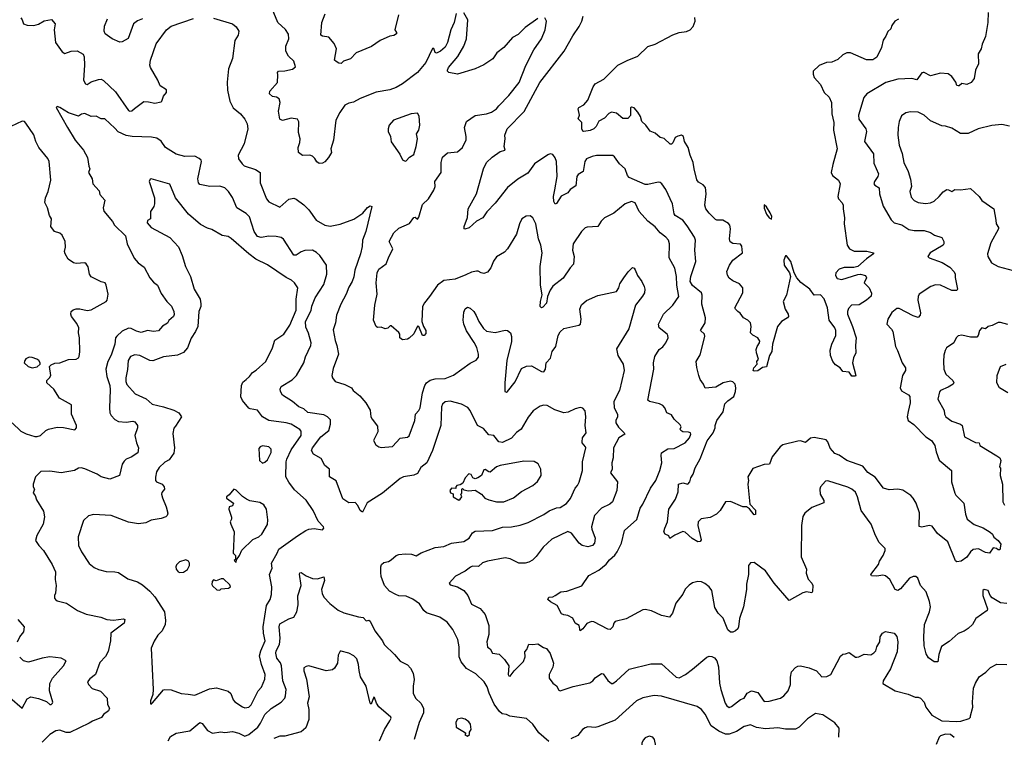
# Model space of a CAD drawing. Extents: x 1933546 to 2138868, y 524910 to 667279.
# Tile 138 of 256: x 2040075 to 2047945, y 562993 to 568727. Entities that reach past the tile are written whole.
import ezdxf

# ---------------------------------------------------------------- set-up
doc = ezdxf.new("R2010")
doc.units = 0

msp = doc.modelspace()

# ---------------------------------------------------------------- linework, layer by layer
at = {"layer": '0CON10XD'}
for points in [[(2043564.2, 568775.8), (2043548, 568705), (2043522, 568645), (2043494.1, 568545.9), (2043475, 568506.7), (2043438.8, 568475), (2043405, 568458.8), (2043394.4, 568464.4), (2043385, 568496.7), (2043375, 568496.7), (2043322, 568385), (2043255, 568305.8), (2043133.8, 568215), (2043085, 568185.7), (2043032.6, 568167.4), (2042925, 568147.1), (2042796.4, 568096.4), (2042742.5, 568067.5), (2042705, 568059.6), (2042672.9, 568045), (2042633.3, 567986.7), (2042601.4, 567925), (2042582.2, 567765), (2042562.5, 567695), (2042566, 567665), (2042544.3, 567625.7), (2042515, 567592.5), (2042495, 567580), (2042467.7, 567577.7), (2042450.3, 567590.3), (2042435, 567618.8), (2042415, 567637.5), (2042395, 567644.3), (2042335, 567642), (2042304, 567665), (2042301.4, 567705), (2042314.2, 567745), (2042316, 567775), (2042302.9, 567825), (2042305, 567910), (2042295, 567931.2), (2042245, 567940.6), (2042175, 567922.5), (2042152.9, 567932.9), (2042144.3, 567995.7), (2042157.1, 568065), (2042150, 568095), (2042128.3, 568108.3), (2042094.4, 568114.4), (2042071.2, 568135), (2042074, 568155), (2042136.2, 568225), (2042137.5, 568287.5), (2042136, 568305), (2042142.5, 568315), (2042195, 568318), (2042255, 568331.2), (2042279.3, 568350.7), (2042266, 568395), (2042222, 568435), (2042202.9, 568475), (2042203.1, 568515), (2042225.6, 568575), (2042222.4, 568612.4), (2042199.8, 568649.8), (2042136.7, 568705), (2042067.3, 568877.3)], [(2043103.3, 568765), (2043072.5, 568645), (2043087.5, 568625), (2043086.2, 568615), (2043065, 568600), (2043033.6, 568596.4), (2042955, 568562.2), (2042886.7, 568513.3), (2042765, 568461.2), (2042718.8, 568415), (2042663, 568397), (2042645, 568377.5), (2042625, 568380), (2042605, 568393.3), (2042590, 568405), (2042605.8, 568495), (2042588.3, 568538.3), (2042545, 568587.5), (2042494.4, 568594.4), (2042482.5, 568605), (2042490.8, 568705), (2042515.6, 568775)], [(2044215, 568736.7), (2044115, 568663.8), (2044060.3, 568609.7), (2044015, 568583.8), (2043945, 568506.2), (2043888.6, 568461.4), (2043855.5, 568414.5), (2043785, 568365.8), (2043715, 568334.4), (2043575, 568292.9), (2043504.1, 568304.1), (2043493.3, 568315), (2043493.3, 568325), (2043502, 568345), (2043577.4, 568432.6), (2043624, 568515), (2043646, 568575), (2043655.7, 568725.7), (2043625, 568783.3)], [(2047815.8, 568784.2), (2047812.9, 568705), (2047793.6, 568593.6), (2047767.7, 568532.3), (2047759.2, 568495), (2047735.8, 568455), (2047738.8, 568375), (2047713.8, 568325), (2047705, 568257.5), (2047680, 568225), (2047645, 568210), (2047605, 568217.5), (2047585, 568197.5), (2047575, 568197.5), (2047565, 568202.5), (2047558.3, 568228.3), (2047524.3, 568274.3), (2047495, 568294), (2047435, 568299.2), (2047355, 568278), (2047305, 568305.8), (2047295, 568306), (2047285, 568303.8), (2047245, 568245.8), (2047205, 568258.6), (2047095, 568252.7), (2046998, 568225), (2046845, 568134), (2046820.8, 568105), (2046779.2, 567965), (2046783.2, 567933.2), (2046837.5, 567855), (2046844, 567835), (2046827.5, 567755), (2046900, 567655), (2046902.1, 567582.1), (2046938, 567495), (2046934, 567475), (2046906, 567435), (2046902, 567415), (2046908.8, 567405), (2046944.2, 567385), (2046947.8, 567335), (2046977.2, 567237.2), (2047039.1, 567129.1), (2047064, 567105), (2047125, 567088.4), (2047180.9, 567050.9), (2047225, 567043.5), (2047305, 567042.2), (2047355, 567025.7), (2047386.2, 567005), (2047445.6, 566985.6), (2047461.2, 566955), (2047462, 566935), (2047456.2, 566925), (2047352.5, 566865), (2047333.3, 566835), (2047344, 566824), (2047448, 566788), (2047510.6, 566750.6), (2047543.8, 566713.8), (2047552.2, 566695), (2047553, 566667)], [(2040082.7, 568742.7), (2040095.6, 568725.6), (2040106, 568695), (2040135, 568682.5), (2040188.9, 568681.1), (2040225, 568691.9), (2040270.7, 568719.3), (2040328.3, 568728.3), (2040358.1, 568695), (2040350.8, 568645), (2040361.9, 568545), (2040415, 568470.8), (2040435, 568458.1), (2040485, 568475.7), (2040535, 568478), (2040581.7, 568451.7), (2040589.5, 568429.5), (2040591.9, 568365), (2040585.8, 568245), (2040600, 568215), (2040615, 568210), (2040645, 568232), (2040705, 568250), (2040725, 568250.8), (2040745, 568242.5), (2040840.9, 568150.9), (2040945, 568002.9), (2040955, 567997.1), (2040970.8, 567999.2), (2040992.4, 568017.6), (2041067.7, 568072.3), (2041105, 568071.4), (2041155, 568059.1), (2041205, 568070), (2041211.2, 568075), (2041223, 568117), (2041248, 568145), (2041247, 568167), (2041198.8, 568198.8), (2041180, 568245), (2041119.2, 568345), (2041115.7, 568365), (2041120, 568405), (2041166.3, 568533.7), (2041248, 568645), (2041284.5, 568675.5), (2041465, 568737.8)], [(2041055, 568732.9), (2041015, 568718.6), (2040985.6, 568695), (2040941.7, 568578.3), (2040895, 568550), (2040875, 568547.5), (2040815, 568573.8), (2040758.8, 568615), (2040750.6, 568635), (2040752.5, 568675), (2040776.9, 568735)], [(2041625, 568740), (2041775, 568693.8), (2041805, 568670), (2041827.5, 568635), (2041820, 568605), (2041795, 568560), (2041775, 568417.5), (2041742.5, 568335), (2041732.4, 568227.6), (2041735.6, 568165), (2041753.2, 568076.8), (2041782.2, 568022.2), (2041839.2, 567975), (2041875, 567932), (2041891.9, 567895), (2041899.4, 567855), (2041870, 567735), (2041820.8, 567645), (2041824.3, 567615), (2041852.2, 567575), (2041870, 567560), (2041959.1, 567529.1), (2041995.7, 567505.7), (2041997.8, 567425), (2042046.4, 567296.4), (2042065, 567271.2), (2042155, 567230), (2042225.9, 567294.1), (2042265, 567302), (2042285, 567293.8), (2042345, 567248), (2042385, 567208.8), (2042445.7, 567125.7), (2042515, 567086.2), (2042555, 567077.5), (2042635, 567094.4), (2042745.6, 567134.4), (2042817.7, 567182.3), (2042855, 567227.5), (2042875, 567240), (2042890, 567235), (2042841.1, 567035), (2042815.6, 566965), (2042812.1, 566915), (2042797.5, 566855), (2042753.6, 566725), (2042746.7, 566673.3), (2042733.3, 566635), (2042705, 566591.2), (2042684.3, 566535), (2042641.4, 566455), (2042607.1, 566365), (2042599.2, 566305), (2042581.3, 566248.7), (2042595.4, 566165), (2042610.4, 566125), (2042622.7, 566055), (2042580, 565940), (2042570.5, 565885), (2042575, 565866.7), (2042595, 565836), (2042673.2, 565813.2), (2042726.7, 565785), (2042740, 565765), (2042792.2, 565722.2), (2042841.9, 565665), (2042876.6, 565606.6), (2042882, 565555), (2042891.2, 565535), (2042935, 565480), (2042936, 565435), (2042903.8, 565365), (2042921.2, 565331.2), (2042944.1, 565314.1), (2042965, 565310), (2043055, 565318), (2043115, 565383.8), (2043175, 565391.2), (2043188.8, 565401.2), (2043232.1, 565525), (2043239.2, 565575), (2043265, 565603.3), (2043274.5, 565625.5), (2043293.3, 565745), (2043313.6, 565803.6), (2043325, 565825.7), (2043355, 565845.7), (2043395, 565857.1), (2043475, 565860), (2043543.4, 565886.6), (2043675, 565982.5), (2043724, 566006), (2043740.7, 566029.3), (2043742.9, 566055), (2043727.6, 566107.6), (2043707.6, 566147.6), (2043645, 566240), (2043626, 566295), (2043620, 566325), (2043625, 566390), (2043635, 566416.7), (2043655, 566428.8), (2043675, 566421.2), (2043703.8, 566395), (2043724.2, 566364.2), (2043744.4, 566314.4), (2043780.9, 566260.9), (2043805, 566238.8), (2043875, 566228), (2043955, 566246.7), (2043975, 566242.5), (2043996.7, 566225), (2044005.9, 566195.9), (2044005.6, 566155), (2043967.8, 566005), (2043951.5, 565825), (2043953.3, 565755), (2043965, 565750), (2043975, 565756.7), (2044036.3, 565833.7), (2044085, 565939.2), (2044125, 565959.4), (2044165, 565961.9), (2044245, 565915.6), (2044265.4, 565914.6), (2044277.8, 565935), (2044282.5, 565985), (2044316.4, 566023.6), (2044331.2, 566075), (2044360.8, 566115), (2044379.2, 566205), (2044395, 566233.8), (2044425, 566258.8), (2044544.2, 566285.8), (2044556.2, 566295), (2044562.5, 566335), (2044550.6, 566415), (2044565, 566450), (2044605, 566483.8), (2044695, 566523.8), (2044844.1, 566555.9), (2044863.8, 566585), (2044872.3, 566617.7), (2044902.5, 566665), (2044937, 566713), (2044973, 566747), (2044985, 566742.5), (2044995, 566727.5), (2045013, 566683), (2045047.5, 566635), (2045066.4, 566596.4), (2045071.9, 566575), (2045067.8, 566545), (2045053, 566517), (2044997.1, 566445), (2044943, 566257), (2044844.1, 566095.9), (2044856.9, 566045), (2044897.1, 565975), (2044906.2, 565925), (2044868.2, 565765), (2044824.4, 565675), (2044826.8, 565625), (2044853.9, 565573.9), (2044853.2, 565555), (2044839.6, 565525), (2044840.6, 565505), (2044860.9, 565470.9), (2044907, 565427), (2044911.2, 565415), (2044864.3, 565385), (2044822.2, 565305), (2044819.4, 565225), (2044806.9, 565185), (2044809.2, 565135), (2044796.2, 565105), (2044854, 565035), (2044848.9, 564965), (2044813.8, 564875), (2044791.2, 564855), (2044725, 564822.9), (2044668.6, 564765), (2044645.6, 564675), (2044647.5, 564655), (2044674.1, 564584.1), (2044669.2, 564545), (2044654.3, 564525.7), (2044615, 564514.3), (2044570, 564525), (2044546, 564545), (2044484.5, 564624.5), (2044455, 564638), (2044328, 564575), (2044258.9, 564511.1), (2044202.6, 564437.4), (2044172.4, 564407.6), (2044145, 564392), (2044115, 564384.3), (2044065, 564384), (2043995, 564420), (2043955, 564427.1), (2043815, 564399.2), (2043775, 564387.5), (2043741.5, 564358.5), (2043695, 564360.8), (2043677.8, 564352.2), (2043635, 564321.4), (2043559.3, 564280.7), (2043506.2, 564225), (2043515, 564212), (2043575, 564196.5), (2043625.8, 564165), (2043655.4, 564125.4), (2043685, 564058), (2043755, 564022.5), (2043794.6, 563974.6), (2043825.5, 563885.5), (2043824.5, 563815), (2043808.9, 563755), (2043814.4, 563714.4), (2043835, 563700), (2043855, 563666), (2043908.3, 563658.3), (2043950, 563615), (2043984.2, 563565), (2043980, 563495), (2043985, 563483.3), (2043995, 563481.2), (2044026.5, 563523.5), (2044102.3, 563597.7), (2044116.2, 563635), (2044112.5, 563675), (2044127.5, 563695), (2044145, 563737.5), (2044175, 563733.3), (2044215, 563740), (2044261.7, 563711.7), (2044285, 563702.5), (2044315, 563663.3), (2044340.6, 563585), (2044335, 563553.3), (2044305.8, 563495), (2044306, 563465), (2044336.2, 563425), (2044366.2, 563405), (2044385, 563368.8), (2044395, 563364.3), (2044499.8, 563400.2), (2044631.7, 563428.3), (2044655, 563443.8), (2044675, 563468.8), (2044725, 563502.5), (2044739.3, 563499.3), (2044776.1, 563446.1), (2044805, 563423.3), (2044815, 563423.8), (2044845, 563444.3), (2044945, 563538.1), (2045120.4, 563579.6), (2045205, 563580), (2045322.2, 563472.2), (2045345, 563467.3), (2045395.5, 563494.5), (2045453.6, 563536.4), (2045568, 563632), (2045585, 563642), (2045608.3, 563638.3), (2045627.4, 563627.4), (2045645.8, 563605), (2045659.4, 563555), (2045668.9, 563425), (2045678.9, 563375), (2045713.8, 563265), (2045726.7, 563245), (2045745, 563232), (2045765, 563239.2), (2045835, 563294.2), (2045865, 563306.2), (2045888.8, 563345), (2045925, 563364), (2045975, 563352), (2046025, 563280), (2046065, 563281.2), (2046155, 563306.2), (2046181.2, 563325), (2046216, 563365), (2046235.8, 563415), (2046236.1, 563473.9), (2046243.3, 563515), (2046275, 563550), (2046295, 563561.2), (2046315, 563563.8), (2046385, 563548.8), (2046443, 563523), (2046486.1, 563476.1), (2046525, 563479.2), (2046558.8, 563495), (2046635, 563642.5), (2046655, 563656.7), (2046675, 563660), (2046705, 563670), (2046754.3, 563634.3), (2046765, 563632.5), (2046782.5, 563635), (2046825, 563658), (2046877.3, 563652.7), (2046903, 563667), (2046917, 563683), (2046926.2, 563715), (2046950, 563755), (2046953.8, 563795), (2046970, 563825), (2046995, 563837.5), (2047065.7, 563825.7), (2047085, 563797.5), (2047094.2, 563755), (2047089.4, 563675), (2047035, 563540), (2046975.8, 563445), (2046972.5, 563422.5), (2047072.5, 563365), (2047176.4, 563336.4), (2047233.2, 563313.2), (2047255, 563314), (2047275, 563305.8), (2047302.9, 563275), (2047316.9, 563235), (2047365, 563168.8), (2047445, 563124.4), (2047565, 563118.9), (2047597.4, 563122.6), (2047665, 563142.9), (2047675.6, 563154.4), (2047675.8, 563164.2)], [(2045325.5, 566674.5), (2045312, 566742), (2045265.6, 566825), (2045267.5, 566935), (2045260, 566965), (2045239.5, 566989.5), (2045194.2, 567024.2), (2045155, 567071.1), (2045095, 567118), (2045026.9, 567195), (2044994.3, 567264.3), (2044965, 567275.7), (2044913.4, 567256.6), (2044825, 567180.6), (2044748.8, 567145), (2044722.1, 567117.9), (2044695.5, 567074.5), (2044610, 567070), (2044595, 567064), (2044564, 567035), (2044499.2, 566935), (2044493.3, 566885), (2044505.7, 566835), (2044502.5, 566775), (2044473.8, 566745), (2044418.6, 566661.4), (2044335, 566598.6), (2044314.7, 566565.3), (2044293.8, 566516.2), (2044285, 566462.9), (2044255, 566430.8), (2044245, 566426), (2044234.5, 566434.5), (2044236.2, 566475), (2044251.8, 566528.2), (2044236.9, 566605), (2044234, 566755), (2044250.3, 566865), (2044241.2, 566925), (2044221.5, 566975), (2044200.8, 567095), (2044176.2, 567145), (2044155, 567160), (2044122.4, 567157.6), (2044088, 567135), (2044069.2, 567095), (2044045.6, 567014.4), (2043973.8, 566895), (2043950.5, 566869.5), (2043885, 566833.3), (2043862.3, 566797.7), (2043840, 566745), (2043815, 566710), (2043785, 566700), (2043764, 566704), (2043738.6, 566718.6), (2043725, 566718.6), (2043685, 566709.1), (2043641.7, 566688.3), (2043555, 566653.9), (2043465, 566643.5), (2043413.6, 566606.4), (2043351.5, 566515), (2043309.4, 566465), (2043295.6, 566435), (2043290, 566315), (2043303.3, 566275), (2043321.2, 566245), (2043320.5, 566219.5), (2043307.5, 566205), (2043295, 566202.5), (2043266.1, 566276.1), (2043255, 566277.5), (2043225, 566216.2), (2043188.2, 566181.8), (2043175, 566174), (2043135, 566170), (2043113.9, 566183.9), (2043112.5, 566215), (2043106.4, 566226.4), (2043045, 566280), (2043035, 566280), (2043017, 566263), (2042995, 566257.5), (2042965, 566270), (2042935, 566267.5), (2042923.3, 566275), (2042904, 566325), (2042912.5, 566445), (2042932.2, 566535), (2042924.5, 566625), (2042931.8, 566705), (2042946.4, 566733.6), (2043002.9, 566777.1), (2043022.2, 566825), (2043058.2, 566895), (2043026.9, 566955), (2043064.4, 567025), (2043105, 567061.9), (2043191.4, 567098.6), (2043225, 567146.7), (2043235, 567148.8), (2043255, 567133.8), (2043265, 567150), (2043295, 567250), (2043341.4, 567295), (2043386, 567365), (2043395.8, 567395), (2043393.1, 567435), (2043442.6, 567507.4), (2043444.5, 567585.5), (2043455, 567630), (2043495, 567662.9), (2043575, 567670.8), (2043615, 567706.2), (2043642.6, 567767.4), (2043643.5, 567795), (2043630.5, 567865), (2043646.9, 567913.1), (2043715, 567961.1), (2043805.9, 567975.9), (2043845, 567989.4), (2043885, 568015.8), (2043905, 568040), (2043985, 568120.6), (2044067.3, 568225), (2044119.8, 568360.2), (2044184.5, 568485.5), (2044245.7, 568575), (2044276, 568645), (2044286.7, 568715), (2044273, 568743)], [(2047553, 566667), (2047570, 566575), (2047565, 566562.5), (2047525, 566564.3), (2047435, 566606.7), (2047395, 566608.9), (2047358, 566595), (2047265, 566534), (2047255.6, 566515), (2047254.4, 566485), (2047276, 566385), (2047271.2, 566365), (2047255, 566348.8), (2047215, 566360), (2047105, 566420), (2047085, 566420), (2047045, 566387.5), (2047012.5, 566335), (2047006.7, 566295), (2047043.3, 566255), (2047053.8, 566235), (2047074.2, 566115), (2047091.4, 566085), (2047127.1, 565985), (2047155.8, 565945), (2047155.8, 565925), (2047131.9, 565885), (2047111.4, 565785), (2047122.6, 565762.6), (2047180.3, 565730.3), (2047190.6, 565715), (2047193.3, 565665), (2047175, 565596.7), (2047168.6, 565555), (2047177.5, 565525), (2047222.1, 565492.1), (2047318.1, 565395), (2047362, 565365), (2047390, 565325), (2047399.2, 565275), (2047425, 565206.2), (2047524, 565125), (2047521.8, 565035), (2047549.4, 564945), (2047557.5, 564927.5), (2047620, 564865), (2047634.3, 564775), (2047649.2, 564735), (2047705, 564692.9), (2047775, 564665.8), (2047833, 564633), (2047850, 564615), (2047861.2, 564591.2), (2047895.7, 564565.7), (2047916.7, 564535), (2047908.3, 564491.7), (2047895, 564490), (2047881.7, 564501.7), (2047855, 564506.7), (2047826.2, 564463.8), (2047795, 564470), (2047739.1, 564499.1), (2047697, 564493), (2047675, 564476.2), (2047645, 564431.2), (2047598.8, 564401.2), (2047566.4, 564396.4), (2047555, 564402.5), (2047494.5, 564554.5), (2047411.8, 564621.8), (2047368.8, 564678.8), (2047345, 564686), (2047285, 564671.2), (2047265, 564677.5), (2047266.1, 564786.1), (2047240, 564865), (2047217.1, 564905), (2047197.5, 564925), (2047135, 564966.7), (2047095, 564975.6), (2047025, 564971.4), (2046980, 564985), (2046912.1, 565072.1), (2046855, 565107.8), (2046815, 565160.8), (2046685, 565204.4), (2046625, 565247.8), (2046590.2, 565260.2), (2046553.6, 565303.6), (2046533.6, 565355), (2046519.9, 565369.9), (2046425, 565388.8), (2046395, 565383.8), (2046355, 565349.2), (2046315, 565362), (2046295, 565360), (2046175, 565330), (2046154.2, 565315), (2046088, 565235), (2046066.7, 565175), (2046025, 565172), (2045935, 565140), (2045896, 565075), (2045901.2, 565045), (2045894.3, 565015), (2045912, 564855), (2045955, 564808.8), (2045955.7, 564774.3), (2045945, 564771.2), (2045908.1, 564818.1), (2045885, 564834), (2045855, 564834.4), (2045755, 564877.1), (2045715.7, 564874.3), (2045673.6, 564805), (2045645, 564776.7), (2045595, 564750.5), (2045522.2, 564737.8), (2045497.5, 564715), (2045495.6, 564685), (2045521.2, 564571.2), (2045515, 564557.5), (2045495, 564556.2), (2045450.9, 564580.9), (2045395, 564632), (2045375, 564636.2), (2045311.7, 564608.3), (2045271.7, 564581.7), (2045263, 564603), (2045235, 564617.5), (2045223.8, 564635), (2045230, 564665), (2045252.5, 564715), (2045263.4, 564816.6), (2045316, 564895), (2045338.6, 564955), (2045341.2, 565015), (2045376.1, 565026.1), (2045415, 565016.7), (2045430.8, 565035), (2045438.1, 565065), (2045458.1, 565095), (2045473.1, 565145), (2045512.9, 565217.1), (2045568.8, 565361.2), (2045616.9, 565425), (2045634.4, 565465), (2045633.3, 565485), (2045647.5, 565525), (2045698.6, 565595), (2045712, 565658), (2045735, 565682), (2045784, 565715), (2045795.6, 565755), (2045800, 565785), (2045794.4, 565815), (2045775, 565834.3), (2045755, 565839.5), (2045696.7, 565825), (2045638.3, 565791.7), (2045554.1, 565784.1), (2045541.2, 565815), (2045515, 565852.5), (2045504.2, 565885), (2045487, 565947), (2045481.4, 565995), (2045515, 566048.8), (2045551.2, 566195), (2045548.8, 566215), (2045517.5, 566245), (2045552.5, 566305), (2045556.9, 566345), (2045526.7, 566455), (2045530, 566525), (2045524.5, 566544.5), (2045452.7, 566602.7), (2045434.1, 566634.1), (2045440.3, 566675), (2045478.5, 566795), (2045471.8, 566885), (2045475.6, 566965), (2045468.3, 566988.3), (2045409.6, 567079.6), (2045376.3, 567126.3), (2045315, 567163.1), (2045305.6, 567175), (2045292.2, 567255), (2045240.3, 567370.3), (2045206.6, 567416.6), (2045195, 567425.8), (2045178.3, 567428.3), (2045095, 567409.5), (2045075, 567410.4), (2044946.2, 567465), (2044933.2, 567483.2), (2044914.2, 567535), (2044870, 567575), (2044830.3, 567630.3), (2044815, 567642), (2044685, 567641.8), (2044650, 567635), (2044605.6, 567615), (2044592.7, 567595), (2044578, 567515), (2044539.8, 567490.2), (2044528.5, 567475), (2044519.1, 567400.9), (2044475, 567371.2), (2044455, 567344.2), (2044403.4, 567316.6), (2044365, 567257.5), (2044355, 567252.5), (2044344.3, 567274.3), (2044341.8, 567315), (2044351.1, 567368.9), (2044371.2, 567475), (2044365.3, 567595), (2044355, 567624.2), (2044335, 567650), (2044315, 567654.3), (2044295, 567648.1), (2044189.4, 567575), (2044135, 567500.8), (2044057, 567453), (2043973.4, 567386.6), (2043875, 567262.5), (2043808.7, 567191.3), (2043777.5, 567145), (2043725, 567118), (2043666.7, 567065), (2043633.6, 567053.6), (2043627, 567057), (2043626.2, 567075), (2043653, 567147), (2043659.2, 567215), (2043725.7, 567335), (2043781.8, 567535), (2043807.1, 567585), (2043850.5, 567629.5), (2043916.2, 567673.8), (2043956.2, 567685), (2043948.1, 567715), (2043955.6, 567775), (2043953.3, 567805), (2043970.6, 567855), (2044105.7, 567994.3), (2044230.9, 568225), (2044425.6, 568475), (2044495, 568598), (2044547.9, 568672.1), (2044568.5, 568715), (2044579.1, 568755)], [(2045815, 566396.2), (2045795, 566413.3), (2045791.2, 566425), (2045854.4, 566545), (2045855.6, 566585), (2045827.6, 566617.6), (2045775, 566639.4), (2045745, 566661.9), (2045731.2, 566685), (2045728.2, 566715), (2045748.6, 566765), (2045775.5, 566804.5), (2045852.5, 566865), (2045847, 566917), (2045835, 566932.5), (2045775, 566938), (2045753, 566953), (2045749.2, 566975), (2045757, 567057), (2045750, 567085), (2045739.7, 567099.7), (2045695, 567126), (2045645.9, 567125.9), (2045635, 567130.8), (2045585, 567180), (2045559.4, 567215), (2045550, 567245), (2045562, 567335), (2045557.3, 567387.3), (2045538.8, 567408.8), (2045500.3, 567430.3), (2045488.3, 567448.3), (2045464.5, 567535), (2045457.8, 567585), (2045433.1, 567645), (2045418.9, 567705), (2045388.6, 567755), (2045380, 567795), (2045365, 567804), (2045334, 567796), (2045314.2, 567785.8), (2045295, 567742.5), (2045285, 567733.3), (2045275, 567733.3), (2045227.3, 567777.3), (2045195, 567786.7), (2045155, 567821.2), (2045115, 567837.5), (2045080, 567885), (2045048.8, 567915), (2045035.8, 567955), (2045015, 567988.8), (2044985, 568022.5), (2044965, 568027.5), (2044957.5, 568022.5), (2044957, 567963), (2044935, 567938), (2044895, 567938.9), (2044845, 567980.8), (2044805, 567987.1), (2044785, 567976.9), (2044748.3, 567941.7), (2044703.7, 567916.3), (2044683.8, 567875), (2044665, 567854), (2044635, 567842.9), (2044585, 567833.8), (2044575, 567837.5), (2044566.7, 567855), (2044567.5, 567905), (2044537.5, 567935), (2044550, 567965), (2044537.5, 568015), (2044543.3, 568025), (2044583.1, 568046.9), (2044615, 568083.8), (2044658.7, 568191.3), (2044674.1, 568215.9), (2044745, 568253.3), (2044856.2, 568363.8), (2044929.5, 568400.5), (2045015, 568436.9), (2045095, 568514.3), (2045155, 568530.8), (2045294.5, 568605.5), (2045346.3, 568623.7), (2045405, 568633.3), (2045435, 568647.1), (2045457.6, 568672.4), (2045474.2, 568715), (2045472, 568745)], [(2047098, 568732), (2047070, 568715), (2047045, 568680), (2047037.5, 568655), (2047015, 568632.5), (2046998, 568595), (2046975.8, 568565), (2046964.1, 568505.9), (2046925, 568426.7), (2046893, 568407), (2046843.6, 568406.4), (2046715, 568461.2), (2046685, 568463.3), (2046655, 568446.7), (2046615, 568410), (2046565, 568387.5), (2046523.6, 568386.4), (2046465, 568362.5), (2046417.5, 568315), (2046417, 568293), (2046426, 568265), (2046475, 568210), (2046504.2, 568145), (2046545, 568108.8), (2046564.4, 568065), (2046566.9, 567975), (2046583.1, 567905), (2046578.5, 567845), (2046610, 567695), (2046575, 567571.2), (2046560, 567505), (2046572.8, 567482.8), (2046618.6, 567445), (2046632.5, 567415), (2046614.3, 567314.3), (2046620, 567295), (2046647.5, 567265), (2046656.9, 567245), (2046655.6, 567215), (2046667.7, 567145), (2046664.4, 567095), (2046688.5, 566925), (2046708.6, 566895), (2046745, 566876.4), (2046845, 566876.9), (2046900, 566865), (2046900, 566855), (2046842.7, 566817.3), (2046774.5, 566755.5), (2046743.3, 566746.7), (2046665, 566746.9), (2046624.2, 566735), (2046596.9, 566705), (2046595, 566682.5), (2046609.3, 566659.3), (2046645, 566650.6), (2046775, 566690.8), (2046795, 566694), (2046835, 566682.5), (2046843.3, 566665), (2046823.8, 566625), (2046863.6, 566583.6), (2046883, 566543), (2046880.7, 566519.3), (2046843.1, 566486.9), (2046785, 566448.1), (2046723.8, 566445), (2046700.6, 566419.4), (2046691.1, 566395), (2046691.1, 566375), (2046731.8, 566275), (2046759.4, 566185), (2046754.2, 566125), (2046758, 566065), (2046740, 566025), (2046731.4, 565985), (2046757.5, 565885), (2046755, 565880), (2046725, 565880), (2046705, 565910), (2046655, 565916.7), (2046632.5, 565945), (2046595, 565968.8), (2046575, 565996.7), (2046555, 566043.3), (2046553.6, 566086.4), (2046566.9, 566135), (2046597.3, 566205), (2046598.5, 566245), (2046590.6, 566265), (2046545.7, 566325), (2046530.6, 566425), (2046505, 566496), (2046475, 566530), (2046425, 566526.7), (2046390, 566575), (2046317.6, 566627.6), (2046286.7, 566663.3), (2046264, 566704), (2046237.5, 566795), (2046205, 566840), (2046195, 566840), (2046183, 566807), (2046184.4, 566765), (2046226.7, 566705), (2046236.7, 566675), (2046204.1, 566525.9), (2046177.5, 566475), (2046194, 566415), (2046216.2, 566375), (2046218.8, 566355), (2046212.5, 566345), (2046165, 566316), (2046131.4, 566275), (2046092.5, 566135), (2046085.7, 566075), (2046068, 566045), (2046045, 565952.5), (2046013, 565947), (2045975, 565922.5), (2045945, 565920), (2045937.5, 565925), (2045942.5, 565945), (2045970, 565975), (2045967.5, 565995), (2045980, 566015), (2045963.8, 566065), (2045962.3, 566092.3), (2045969.2, 566115), (2045989.2, 566145), (2045989.7, 566159.7), (2045974.4, 566184.4), (2045935, 566206), (2045916.2, 566225), (2045922, 566275), (2045916.2, 566305), (2045895, 566327.5), (2045860, 566345), (2045832.7, 566382.7), (2045815, 566396.2)], [(2044225, 563028), (2044177.4, 563097.4), (2044124.4, 563144.4), (2043991.6, 563161.6), (2043965, 563175.9), (2043931.4, 563181.4), (2043910.1, 563200.1), (2043868, 563258), (2043827.5, 563345), (2043811.5, 563395), (2043787.1, 563435), (2043721.3, 563501.3), (2043645, 563541.9), (2043603.3, 563595), (2043588.5, 563635), (2043586.6, 563716.6), (2043575.5, 563775.5), (2043535.5, 563855.5), (2043492.1, 563912.1), (2043433.6, 563953.6), (2043325, 563987.5), (2043304, 564005), (2043270.7, 564060.7), (2043216.9, 564096.9), (2043165, 564121.9), (2043105, 564123.3), (2043081.2, 564135), (2043031.5, 564161.5), (2042990, 564205), (2042965, 564277.5), (2042960.6, 564309.4), (2042961.2, 564355), (2042967.5, 564375), (2042985, 564388.8), (2043021.7, 564398.3), (2043045, 564412), (2043085, 564446.2), (2043105, 564454), (2043155, 564458), (2043205.8, 564455.8), (2043245, 564442.9), (2043285, 564467.5), (2043395, 564509.4), (2043465, 564517.1), (2043525, 564544), (2043625, 564558.9), (2043666.1, 564583.9), (2043694.3, 564625.7), (2043715, 564639.7), (2043855, 564646.2), (2043935, 564672.9), (2044005, 564675.4), (2044075, 564688.2), (2044139.4, 564710.6), (2044265, 564773.1), (2044307.3, 564802.7), (2044365, 564826.2), (2044395, 564830), (2044445, 564861.2), (2044478.6, 564901.4), (2044514.2, 564985), (2044533.8, 565005), (2044547.7, 565032.3), (2044574.4, 565125), (2044573.6, 565195), (2044599.2, 565305), (2044598, 565315), (2044571.9, 565345), (2044571.4, 565355), (2044573.8, 565385), (2044602.2, 565425), (2044595.6, 565485), (2044600, 565555), (2044595, 565602.5), (2044575, 565623.3), (2044555, 565628.8), (2044515, 565618.8), (2044458.9, 565591.1), (2044425, 565585.8), (2044350.9, 565610.9), (2044290, 565645), (2044265, 565647.5), (2044235, 565640), (2044178.6, 565601.4), (2044139.2, 565550.8), (2044082.9, 565455), (2044045, 565429.2), (2044005, 565383.5), (2043935, 565347.5), (2043905, 565353.6), (2043863.4, 565403.4), (2043825, 565409.7), (2043780.6, 565460.6), (2043734.9, 565484.9), (2043675.3, 565605.3), (2043657.7, 565627.7), (2043605, 565655.6), (2043515, 565677.9), (2043475, 565673.3), (2043453.9, 565656.1), (2043445.5, 565635), (2043440.4, 565485), (2043373.5, 565285), (2043327.8, 565185), (2043282.1, 565147.9), (2043255, 565100.8), (2043225, 565086.5), (2043143.3, 565075), (2043115, 565062.2), (2042975.4, 564945), (2042853, 564867), (2042815, 564793.3), (2042795, 564806.2), (2042778.7, 564845), (2042755, 564869.4), (2042705, 564867.1), (2042658.3, 564898.3), (2042605, 565041.4), (2042550.8, 565075), (2042550, 565135), (2042512.9, 565165), (2042485, 565220), (2042423.8, 565255), (2042406, 565285), (2042414, 565305), (2042481.4, 565395), (2042544.6, 565445.4), (2042560, 565495), (2042558.6, 565528.6), (2042534.2, 565554.2), (2042505, 565570), (2042377.9, 565587.9), (2042345, 565618.8), (2042305, 565634.4), (2042255, 565676.5), (2042175, 565727.5), (2042159.2, 565755), (2042155.8, 565775), (2042164, 565795), (2042251.4, 565848.6), (2042287.1, 565885), (2042345.7, 565985), (2042357.9, 566032.1), (2042401.9, 566125), (2042403.3, 566145), (2042381.9, 566221.9), (2042360.5, 566269.5), (2042358, 566315), (2042405.6, 566404.4), (2042411.1, 566438.9), (2042436.2, 566505), (2042505, 566612.5), (2042528.5, 566695), (2042528.1, 566765), (2042473.8, 566843.8), (2042448, 566868), (2042415, 566885.6), (2042355, 566882.9), (2042325, 566873.1), (2042285, 566844.4), (2042265, 566846), (2042183.6, 566973.6), (2042165, 566986.9), (2042125.5, 566995.5), (2042065, 566998.5), (2042005, 566986.7), (2041974.2, 566995), (2041948.5, 567035), (2041911.5, 567151.5), (2041885, 567177.5), (2041810.8, 567225), (2041775, 567306.2), (2041745, 567354), (2041714.3, 567384.3), (2041675, 567397.1), (2041595, 567395.6), (2041515, 567409.2), (2041504.4, 567425), (2041498.6, 567455), (2041527.1, 567595), (2041525.4, 567605.4), (2041508.7, 567618.7), (2041475, 567636), (2041395, 567632.9), (2041325, 567653.8), (2041240, 567705), (2041205.7, 567755.7), (2041170, 567780), (2041127.9, 567787.9), (2040975, 567792.7), (2040925, 567802.7), (2040862.2, 567832.2), (2040835, 567860.6), (2040755, 567934), (2040725, 567936), (2040685.5, 567955.5), (2040645, 567954), (2040595, 567977.1), (2040568.3, 567971.7), (2040545, 567957.5), (2040465, 567983.8), (2040395, 568026.2), (2040375, 568032.5), (2040367.5, 568025), (2040455.6, 567865.6), (2040519.2, 567765), (2040585.7, 567685), (2040617.5, 567625), (2040627.3, 567557.3), (2040636.2, 567535), (2040624, 567505), (2040653.8, 567455), (2040660, 567415), (2040708.6, 567358.6), (2040715, 567330), (2040755.8, 567285), (2040741.2, 567225), (2040746.4, 567196.4), (2040816, 567115), (2040832.5, 567085), (2040919.5, 566999.5), (2040934.4, 566935), (2040990.6, 566820.6), (2041022.5, 566785), (2041069.5, 566749.5), (2041115.6, 566665), (2041145, 566630), (2041175.4, 566605.4), (2041205, 566540), (2041252, 566475), (2041288.5, 566438.5), (2041305.8, 566395), (2041308.3, 566371.7), (2041303.3, 566355), (2041266.1, 566323.9), (2041255, 566302.5), (2041215, 566277.5), (2041185, 566241.9), (2041145, 566236), (2041095, 566242.5), (2041045, 566228.1), (2041007.2, 566237.2), (2040965, 566260), (2040945, 566261.4), (2040895, 566237.1), (2040851.4, 566198.6), (2040841.4, 566185), (2040835.5, 566135), (2040805, 566046.7), (2040779.4, 565995), (2040763.1, 565935), (2040770.5, 565875), (2040796.1, 565805), (2040798.6, 565768.6), (2040791.9, 565625), (2040796, 565585), (2040806.2, 565565), (2040835, 565533.8), (2040865, 565517.5), (2040925, 565511.9), (2040979.7, 565519.7), (2040995, 565512.5), (2041015.8, 565485), (2041017.5, 565465), (2040996, 565405), (2041008, 565345), (2041024, 565305), (2041018.8, 565265), (2040965, 565230.6), (2040924.6, 565215.4), (2040909.7, 565200.3), (2040894.4, 565175), (2040872, 565085), (2040795, 565056.7), (2040725, 565074), (2040693.3, 565095), (2040595, 565138.6), (2040565, 565146), (2040545, 565144), (2040513.9, 565123.9), (2040405.8, 565105.8), (2040315, 565120.8), (2040244.1, 565115.9), (2040201.2, 565075), (2040181.2, 565015), (2040181.2, 564995), (2040193.3, 564975), (2040183.3, 564945), (2040198.8, 564925), (2040209.7, 564889.7), (2040265, 564800), (2040274.3, 564755), (2040262.2, 564695), (2040210.6, 564605), (2040202, 564565), (2040227.5, 564525), (2040265.6, 564485), (2040334.3, 564375), (2040362, 564315), (2040357.8, 564255), (2040366.9, 564205), (2040361.2, 564145), (2040353.8, 564125), (2040353.8, 564105), (2040360, 564095), (2040375, 564083.8), (2040447.5, 564065), (2040537.3, 564007.3), (2040605, 563976), (2040724.2, 563954.2), (2040770, 563935), (2040825, 563930), (2040905, 563940), (2040913.8, 563933.8), (2040910, 563905), (2040802.9, 563825), (2040800.8, 563765), (2040782.3, 563677.7), (2040760.5, 563639.5), (2040715, 563590), (2040680, 563495), (2040635, 563460), (2040618, 563435), (2040623.8, 563415), (2040653.2, 563383.2), (2040720.9, 563360.9), (2040774.2, 563305), (2040776.7, 563255), (2040793.3, 563225), (2040783.3, 563205), (2040745.6, 563174.4), (2040728.8, 563151.2), (2040657.4, 563122.6), (2040631.2, 563105), (2040475, 563031.1), (2040445, 563030), (2040395, 563049.4), (2040364.4, 563045.6), (2040314.5, 563015.5), (2040254.2, 562955)], [(2047985, 567875.8), (2047925, 567890.8), (2047845, 567881.4), (2047735, 567855.8), (2047655, 567817.1), (2047595, 567818.6), (2047525, 567860), (2047475, 567876.7), (2047445, 567880), (2047355, 567919.2), (2047303.3, 567963.3), (2047255, 567987.8), (2047195, 567991.9), (2047157.5, 567982.5), (2047121.7, 567958.3), (2047104.2, 567915), (2047095.8, 567865), (2047094.6, 567805), (2047103.9, 567723.9), (2047129.3, 567659.3), (2047141.2, 567585), (2047175, 567513.8), (2047195, 567452.5), (2047202.1, 567395), (2047188.8, 567355), (2047200.4, 567310.4), (2047225, 567282.5), (2047255, 567267.1), (2047315, 567257.5), (2047355, 567264.4), (2047383.6, 567276.4), (2047425, 567314.3), (2047455, 567352.9), (2047485, 567370), (2047498.8, 567368.8), (2047525, 567354), (2047549.2, 567370.8), (2047595, 567366.9), (2047675, 567379.2), (2047743.3, 567315), (2047765, 567283.3), (2047861.2, 567215), (2047876.7, 567125), (2047880, 567095), (2047897.7, 567067.7), (2047898.8, 567055), (2047838, 566945), (2047811.2, 566855), (2047814.1, 566834.1), (2047843.3, 566785), (2047895, 566756.2), (2048055, 566711.4)], [(2040015, 565505.4), (2040085, 565439.4), (2040126.9, 565416.9), (2040195, 565396.2), (2040215, 565395.6), (2040240, 565405), (2040283.8, 565445), (2040305, 565454.3), (2040375, 565470), (2040425, 565467.9), (2040515, 565450), (2040530, 565465), (2040527.5, 565485), (2040488.6, 565575), (2040489.2, 565649.2), (2040391.7, 565701.7), (2040348, 565775), (2040292.5, 565825), (2040292.5, 565845), (2040312.5, 565865), (2040322.5, 565885), (2040312.5, 565955), (2040325, 565970), (2040355, 565982.5), (2040395, 565986), (2040465, 566010.6), (2040525, 566014.4), (2040544.2, 566025), (2040550, 566035), (2040554.3, 566074.3), (2040552.9, 566185), (2040543.8, 566225), (2040548, 566265), (2040530.5, 566300.5), (2040490, 566355), (2040483.3, 566375), (2040486.7, 566395), (2040501.7, 566408.3), (2040525, 566417.1), (2040555, 566416.9), (2040615, 566402.5), (2040645, 566407.5), (2040766.7, 566475), (2040773.8, 566485), (2040781.2, 566535), (2040767, 566607), (2040757.5, 566625), (2040725, 566632.5), (2040645, 566671.2), (2040632, 566695), (2040621.7, 566751.7), (2040605, 566777.5), (2040595, 566783.3), (2040525, 566778.8), (2040505, 566783.8), (2040463.3, 566815), (2040438.8, 566855), (2040434, 566875), (2040441.2, 566908.8), (2040439.2, 566955), (2040412.9, 567005), (2040395, 567022.5), (2040353.3, 567035), (2040323.8, 567075), (2040330, 567135), (2040312.3, 567162.3), (2040296.7, 567225), (2040275.9, 567265.9), (2040280.8, 567305), (2040302.9, 567355), (2040324.5, 567445), (2040310.8, 567595), (2040298.9, 567618.9), (2040226.5, 567705), (2040202.5, 567755), (2040188.3, 567808.3), (2040125, 567901.2), (2040112.5, 567915), (2040095, 567915.8), (2040005, 567874.2)], [(2043155, 567596.7), (2043165, 567600), (2043191.2, 567628.8), (2043225, 567649.2), (2043245, 567713.3), (2043255.3, 567775.3), (2043245.5, 567815), (2043264.1, 567845), (2043273.6, 567885), (2043267.4, 567957.4), (2043255, 567981.2), (2043205, 567974), (2043063.3, 567925), (2043028.8, 567885), (2043021.2, 567855), (2043021.2, 567835), (2043038.8, 567795), (2043045, 567752.5), (2043113.6, 567653.6), (2043135, 567607.5), (2043155, 567596.7)], [(2041875, 563228.8), (2041905, 563233.8), (2041925, 563252.5), (2041980.6, 563365), (2042007.5, 563392.5), (2042033.2, 563456.8), (2042035.6, 563495), (2042006.8, 563575), (2041991.3, 563645), (2042000.9, 563685), (2042035.8, 563764.2), (2042023.8, 563825), (2042021.8, 563875), (2042047.8, 564045), (2042077.2, 564092.8), (2042087.1, 564135), (2042089.4, 564195), (2042071.8, 564295), (2042091.4, 564345), (2042088.1, 564385), (2042134, 564465), (2042145, 564496), (2042295, 564603.8), (2042362.5, 564645), (2042385, 564656.2), (2042429.3, 564660.7), (2042495, 564650), (2042507, 564663), (2042502.5, 564675), (2042461.2, 564721.2), (2042420, 564805), (2042365, 564888.8), (2042271.7, 564971.7), (2042225, 565031.2), (2042202.9, 565075), (2042203.6, 565193.6), (2042209.5, 565215), (2042245, 565290), (2042324.5, 565405), (2042325, 565438.8), (2042313, 565453), (2042244.6, 565494.6), (2042205, 565505.6), (2042065, 565524.3), (2042015.8, 565555), (2041975, 565605.8), (2041916.4, 565616.4), (2041905, 565624.3), (2041855, 565683.3), (2041843, 565713), (2041846.5, 565805), (2041859.1, 565830.9), (2041885, 565853.1), (2041911.4, 565875), (2041935, 565907.5), (2041965, 565926), (2042040.8, 565995), (2042095.6, 566104.4), (2042112.9, 566167.1), (2042185.3, 566214.7), (2042233.6, 566286.4), (2042284.5, 566405), (2042283.8, 566495), (2042297.5, 566585), (2042270, 566625), (2042248, 566645), (2042205, 566667.5), (2042055, 566767.8), (2041962.8, 566812.8), (2041906.5, 566855), (2041765, 566980), (2041740, 566995), (2041694.1, 567004.1), (2041610.5, 567050.5), (2041575, 567061.2), (2041521.2, 567091.2), (2041423, 567173), (2041320.8, 567305), (2041274.1, 567414.1), (2041125, 567456.7), (2041117, 567453), (2041110, 567435), (2041151.2, 567305), (2041152.5, 567255), (2041146.1, 567233.9), (2041121.2, 567195), (2041120, 567135), (2041096.1, 567123.9), (2041094.3, 567105), (2041125, 567067.5), (2041275, 566986.7), (2041345, 566912.5), (2041373.9, 566843.9), (2041398.8, 566755), (2041440, 566675), (2041470, 566575), (2041518, 566495), (2041523.1, 566456.9), (2041523.1, 566435), (2041506.9, 566395), (2041497.9, 566275), (2041480, 566235), (2041445, 566182), (2041414.7, 566105.3), (2041385, 566067.8), (2041335, 566045.6), (2041225, 566034.4), (2041139.3, 566000.7), (2041115, 566003.2), (2041035, 566043.6), (2040995, 566048.2), (2040961.1, 566035), (2040942.3, 566005), (2040937.2, 565932.8), (2040922.2, 565865), (2040923.1, 565835), (2040932.3, 565812.3), (2040998.1, 565738.1), (2041085, 565696.9), (2041133.8, 565655), (2041223.2, 565633.2), (2041305.8, 565605.8), (2041347.5, 565585), (2041367, 565553), (2041319.5, 565480.5), (2041307.7, 565462.3), (2041298.3, 565421.7), (2041311.4, 565305), (2041307.7, 565262.3), (2041268.7, 565211.3), (2041235, 565191.4), (2041190.2, 565149.8), (2041166.9, 565115), (2041159.5, 565070.5), (2041161.4, 565045), (2041168.6, 565035), (2041214.2, 565015), (2041230.8, 564995), (2041232.5, 564975), (2041211.7, 564948.3), (2041209.4, 564935), (2041215.6, 564905.6), (2041246, 564835), (2041258.8, 564785), (2041253.3, 564765), (2041242.5, 564755), (2041205, 564740.8), (2041125, 564728), (2041082.7, 564707.3), (2041025, 564699.4), (2040945, 564713.1), (2040805, 564765.7), (2040665, 564774), (2040625, 564763.8), (2040584, 564725), (2040541.4, 564595), (2040544, 564525), (2040569.2, 564475), (2040630.9, 564380.9), (2040668.8, 564348.8), (2040705, 564332.9), (2040765, 564318.8), (2040835.9, 564315.9), (2040865, 564308.8), (2040940.3, 564260.3), (2041015, 564235.7), (2041055, 564212), (2041115, 564161.2), (2041155.5, 564115.5), (2041233.3, 563995), (2041240.6, 563925), (2041237.1, 563895), (2041213.1, 563845), (2041179.7, 563810.3), (2041148.8, 563761.2), (2041126, 563705), (2041142.5, 563375), (2041139.2, 563335), (2041120, 563285), (2041121.2, 563261.2), (2041125, 563257.5), (2041135, 563267.5), (2041225, 563371.2), (2041235, 563376), (2041285, 563371.1), (2041365, 563342.5), (2041422.5, 563337.5), (2041475, 563328.9), (2041590.5, 563379.5), (2041647.4, 563387.4), (2041741.2, 563361.2), (2041762.3, 563342.3), (2041782.3, 563292.3), (2041795, 563276.7), (2041855, 563236.2), (2041875, 563228.8)], [(2046085, 567132.5), (2046087.5, 567155), (2046072.5, 567185), (2046045, 567232.5), (2046025, 567247.5), (2046025, 567220), (2046045, 567172.5), (2046065, 567143.3), (2046085, 567132.5)], [(2047965, 564060.8), (2047915, 564068), (2047846.8, 564106.8), (2047830.8, 564125), (2047815.6, 564165.6), (2047785, 564173.3), (2047773.3, 564165), (2047772.5, 564125), (2047809.3, 564019.3), (2047807.5, 564005), (2047717.3, 563942.7), (2047690, 563895), (2047656.6, 563863.4), (2047625, 563840), (2047575, 563821.4), (2047505, 563758.6), (2047442.7, 563717.3), (2047421.9, 563655), (2047413.3, 563596.7), (2047385, 563596), (2047365, 563608), (2047338.9, 563628.9), (2047320.2, 563660.2), (2047304.6, 563725), (2047300.8, 563795), (2047307.7, 563895), (2047346.4, 563995), (2047355.5, 564035), (2047348, 564078), (2047319.2, 564155), (2047276.2, 564205), (2047254.2, 564264.2), (2047237, 564277), (2047215, 564278.6), (2047188, 564265), (2047115, 564178.8), (2047095, 564166.2), (2047073.3, 564175), (2047028.6, 564255), (2046995, 564282.5), (2046975, 564288.1), (2046925, 564279.4), (2046882.5, 564282.5), (2046876.7, 564295), (2046940, 564375), (2046948.3, 564401.7), (2046976.2, 564445), (2046992.5, 564485), (2046991.7, 564501.7), (2046945, 564550), (2046915, 564606.7), (2046881.2, 564695), (2046800, 564805), (2046770.9, 564915), (2046755, 564950.8), (2046726.5, 564976.5), (2046695, 564992.3), (2046535, 565041.4), (2046515, 565040), (2046476.2, 564993.8), (2046471.2, 564975), (2046472.5, 564935), (2046501.4, 564885), (2046502.5, 564867.5), (2046405, 564828), (2046350, 564785), (2046333.6, 564756.4), (2046324.2, 564685.8), (2046321.4, 564435), (2046363.6, 564336.4), (2046361.2, 564305), (2046376.4, 564256.4), (2046405.5, 564225.5), (2046415.6, 564205), (2046411.2, 564158.8), (2046405, 564147.5), (2046365, 564154.3), (2046335, 564148.6), (2046225, 564086.7), (2046105, 564225.8), (2046035, 564321.9), (2045945, 564390), (2045915, 564386.7), (2045898.8, 564365), (2045900.5, 564295), (2045884.6, 564215.4), (2045884.4, 564175), (2045860, 564035), (2045827.3, 563942.7), (2045820.8, 563875), (2045815, 563860), (2045795, 563842.5), (2045775, 563832.5), (2045755, 563832.5), (2045735, 563852.5), (2045697.1, 563945), (2045658.6, 563985), (2045630.8, 564030.8), (2045606, 564166), (2045585, 564195.7), (2045551.8, 564221.8), (2045524.4, 564234.4), (2045495, 564236.9), (2045453.6, 564226.4), (2045425, 564209.2), (2045393.1, 564176.9), (2045375, 564136), (2045320, 564065), (2045293.8, 563985), (2045268, 563952), (2045205.9, 563965.9), (2045125, 564004.2), (2045075, 564014.2), (2045055, 564012.5), (2044921.7, 563938.3), (2044835, 563919.2), (2044824.2, 563905), (2044816.2, 563875), (2044795, 563854), (2044775, 563856.2), (2044662.5, 563915), (2044645, 563918), (2044607, 563903), (2044575, 563858.8), (2044555, 563843.3), (2044546.7, 563885), (2044514.5, 563904.5), (2044495.9, 563945.9), (2044455, 563967.5), (2044425, 563970.8), (2044405, 563980), (2044370, 564045), (2044316.2, 564075), (2044296.7, 564095), (2044305, 564112.5), (2044335, 564115.7), (2044355, 564126.7), (2044400, 564155), (2044448.3, 564161.7), (2044566.6, 564203.4), (2044623.8, 564285), (2044705, 564327.5), (2044763.7, 564376.3), (2044788.1, 564411.9), (2044830.7, 564449.3), (2044850, 564475), (2044884.6, 564545.4), (2044910, 564645), (2045006.6, 564733.4), (2045033.3, 564825), (2045054.5, 564855.5), (2045117.9, 564985), (2045158.8, 565045), (2045190.5, 565125), (2045206.7, 565185), (2045201.4, 565245), (2045205.8, 565265), (2045255, 565296.9), (2045305, 565301.9), (2045394.4, 565345), (2045428.2, 565385), (2045438.5, 565415), (2045435.8, 565425.8), (2045421.8, 565431.8), (2045375, 565433.5), (2045358.9, 565445), (2045353.5, 565455), (2045360.8, 565475), (2045355, 565490), (2045305.8, 565535), (2045285, 565568.6), (2045246.5, 565586.5), (2045231.9, 565625), (2045216.2, 565645), (2045187.8, 565657.8), (2045107.5, 565675), (2045096, 565686), (2045144.2, 565935), (2045141.4, 565985), (2045150.8, 566035), (2045185, 566091.2), (2045215, 566114), (2045240, 566145), (2045258, 566185), (2045256.2, 566205), (2045248.8, 566215), (2045186.7, 566265), (2045181.2, 566295), (2045220, 566375), (2045295, 566445.8), (2045343.1, 566515), (2045326.8, 566605), (2045325.5, 566674.5)], [(2047972.4, 566292.4), (2047915, 566307.3), (2047895, 566306.9), (2047847.4, 566282.6), (2047815, 566276.7), (2047795, 566257.5), (2047765, 566265.6), (2047747.1, 566245), (2047735.5, 566204.5), (2047725, 566189.2), (2047675, 566191.1), (2047605, 566206.7), (2047575, 566200), (2047560, 566185), (2047542.5, 566145), (2047482.5, 566105), (2047471.2, 566085), (2047462.7, 566047.3), (2047458.1, 565995), (2047461.9, 565935), (2047477.5, 565895), (2047533.2, 565843.2), (2047542, 565825), (2047535.4, 565814.6), (2047495, 565791.1), (2047433.8, 565765), (2047425.9, 565754.1), (2047414.3, 565695), (2047464.2, 565605), (2047467.5, 565575), (2047478, 565555), (2047525, 565518.6), (2047595, 565495.6), (2047607.1, 565485), (2047626.5, 565395), (2047715, 565350), (2047743.3, 565345), (2047748.8, 565325), (2047885, 565241.9), (2047909.2, 565225), (2047917.5, 565205), (2047907.5, 565155), (2047913, 565143), (2047910.8, 565085), (2047930.5, 565015), (2047932, 564875), (2047947.6, 564847.6)], [(2040175, 565946.2), (2040215, 565953.8), (2040237.5, 565975), (2040237.5, 565985), (2040226.7, 566005), (2040212.5, 566015), (2040175, 566028), (2040150.5, 566029.5), (2040125, 566016.7), (2040116.7, 566005), (2040110, 565985), (2040142.5, 565955), (2040175, 565946.2)], [(2047972.5, 565745), (2047907.5, 565785), (2047883.8, 565825), (2047888, 565885), (2047914.2, 565955), (2047960, 565975)], [(2042015, 565184.2), (2042035, 565192), (2042055, 565211.2), (2042085, 565268.8), (2042085, 565296.2), (2042065, 565314.2), (2042015, 565321.2), (2041997.5, 565315), (2041985, 565300), (2041992.5, 565205), (2042015, 565184.2)], [(2043885, 564874.2), (2043945, 564874.3), (2044022.7, 564907.3), (2044085, 564956.2), (2044175, 565003.8), (2044213, 565037), (2044243.3, 565085), (2044240, 565135), (2044219.3, 565179.3), (2044186.1, 565196.1), (2044105, 565200), (2043915.9, 565164.1), (2043885, 565153.8), (2043835, 565112.5), (2043823.3, 565113.3), (2043795, 565132.5), (2043785, 565130), (2043766.7, 565085), (2043737.5, 565065), (2043715, 565058.8), (2043696.1, 565066.1), (2043684.1, 565094.1), (2043665, 565098), (2043636.2, 565065), (2043616.4, 565023.6), (2043595, 565010), (2043570, 565005), (2043560, 564995), (2043560, 564980), (2043525, 564982.5), (2043513.3, 564965), (2043517, 564947), (2043538.3, 564938.3), (2043540, 564915), (2043585, 564887.5), (2043596.7, 564895), (2043607.5, 564915), (2043600, 564935), (2043610, 564945), (2043610, 564975), (2043615, 564980), (2043625, 564970), (2043661.7, 564961.7), (2043715, 564966.7), (2043766.1, 564936.1), (2043793.3, 564905), (2043825, 564890), (2043885, 564874.2)], [(2041805, 564390), (2041808.3, 564411.7), (2041832.5, 564445), (2041850.7, 564489.3), (2041937, 564573), (2041985, 564596), (2042009.2, 564615), (2042055, 564693.3), (2042058.7, 564731.3), (2042047.5, 564815), (2042025, 564851.2), (2041995, 564868), (2041915, 564883.8), (2041886.4, 564896.4), (2041855, 564916.7), (2041805, 564968.8), (2041785, 564976.7), (2041749.5, 564930.5), (2041727.5, 564915), (2041727.5, 564905), (2041782.5, 564865), (2041776.4, 564843.6), (2041750, 564835), (2041747.5, 564815), (2041767, 564753), (2041766.7, 564735), (2041757.5, 564715), (2041761.2, 564695), (2041790, 564635), (2041780, 564465), (2041800, 564445), (2041800, 564415), (2041790, 564405), (2041805, 564390)], [(2041355, 564310), (2041385, 564313.8), (2041416.7, 564335), (2041432.5, 564365), (2041432.5, 564385), (2041425, 564400), (2041401.7, 564411.7), (2041352.5, 564395), (2041329.3, 564370.7), (2041323.9, 564356.1), (2041326.4, 564336.4), (2041342.5, 564315), (2041355, 564310)], [(2041260.8, 562965), (2041280, 563000), (2041325, 563025.8), (2041434.3, 563045.7), (2041515, 563112), (2041532.1, 563102.1), (2041575, 563048), (2041615, 563027.1), (2041683.4, 563036.6), (2041715, 563031.8), (2041775, 563038.1), (2041825, 563025.6), (2041873, 563003), (2041905, 563014.4), (2041978.9, 563075), (2042000.8, 563105), (2042035.4, 563175), (2042085, 563222.5), (2042165, 563274.3), (2042193.1, 563305), (2042200.5, 563325), (2042203.3, 563375), (2042179.1, 563445), (2042166.9, 563565), (2042158.2, 563588.2), (2042130, 563625), (2042122.1, 563665), (2042123.6, 563685), (2042150.8, 563735), (2042156, 563786), (2042150, 563875), (2042155, 563898.8), (2042225, 563940), (2042265, 563954.2), (2042290.6, 563995), (2042301.3, 564051.3), (2042297.4, 564122.6), (2042323.3, 564205), (2042312.3, 564297.7), (2042315, 564307.5), (2042325, 564310), (2042365, 564282.5), (2042415, 564260.8), (2042455, 564259.2), (2042505, 564276.2), (2042511.8, 564245), (2042487.5, 564175), (2042492.3, 564142.3), (2042505, 564111.9), (2042552.8, 564062.8), (2042619.4, 564009.4), (2042666.6, 563986.6), (2042782.5, 563955), (2042821.4, 563951.4), (2042845, 563923.8), (2042865, 563928.8), (2042875, 563921.2), (2042914.5, 563844.5), (2042974.2, 563764.2), (2042988, 563735), (2043070, 563655), (2043115, 563601.2), (2043175, 563572), (2043199.2, 563545), (2043218.6, 563505), (2043227.5, 563455), (2043219.7, 563400.3), (2043220.6, 563345), (2043238.1, 563305), (2043283.7, 563263.7), (2043303.4, 563223.4), (2043301.4, 563188.6), (2043267.8, 563112.2), (2043228, 562975)], [(2041675, 564170), (2041685, 564180), (2041745, 564183.8), (2041760, 564195), (2041755, 564210), (2041705, 564260), (2041685, 564260), (2041645, 564242.5), (2041625, 564250), (2041613, 564237), (2041610, 564215), (2041615, 564202.5), (2041651.7, 564171.7), (2041675, 564170)], [(2040058.1, 563755), (2040075.4, 563794.6), (2040107.1, 563835), (2040111.9, 563875), (2040062, 563935)], [(2042782.5, 563575), (2042768.9, 563618.9), (2042746.2, 563645), (2042705, 563666), (2042645, 563682.5), (2042635, 563680), (2042621.2, 563648.8), (2042614, 563585), (2042590, 563545), (2042575, 563532), (2042524.3, 563524.3), (2042385, 563563.3), (2042365, 563560), (2042345, 563547.5), (2042345.7, 563525), (2042366.6, 563456.6), (2042387.3, 563315), (2042375.6, 563265), (2042386.3, 563216.3), (2042386.5, 563135), (2042361.7, 563068.3), (2042325, 563036.2), (2042195, 563002), (2042155, 563002.9), (2042106.6, 562983.4)], [(2039995, 563311.4), (2040095, 563226.2), (2040135, 563300), (2040165, 563315.6), (2040225, 563303.1), (2040288.9, 563278.9), (2040315, 563256.2), (2040326.7, 563255), (2040338, 563265), (2040339.2, 563275), (2040311.9, 563365), (2040316.3, 563423.7), (2040338.1, 563465), (2040425.7, 563565), (2040446.2, 563605), (2040405, 563624.4), (2040315, 563636.7), (2040253.5, 563626.5), (2040144.2, 563594.2), (2040105, 563603.8), (2040074.5, 563634.5)], [(2047675.8, 563164.2), (2047691.9, 563235), (2047689.4, 563275), (2047698.6, 563385), (2047713.6, 563426.4), (2047745, 563476.2), (2047796.8, 563513.2), (2047835, 563552), (2047885, 563577.5), (2047965, 563574)], [(2042949.6, 562965), (2042991.9, 563055), (2043034.4, 563125), (2043044, 563145), (2043042, 563155), (2042945.5, 563235.5), (2042926.9, 563265), (2042910.7, 563310.7), (2042905, 563313.3), (2042902.1, 563307.9), (2042885, 563257.5), (2042875, 563266.7), (2042845, 563401.2), (2042800, 563475), (2042786.8, 563526.8), (2042782.5, 563575)], [(2046622.9, 562992.9), (2046624, 563065), (2046589.3, 563109.3), (2046495, 563172), (2046435.9, 563184.1), (2046370.5, 563139.5), (2046305, 563073.5), (2046275, 563057.5), (2046195, 563057.7), (2046135, 563067.7), (2046035, 563059.5), (2045965, 563071.8), (2045915, 563091.5), (2045865, 563079.5), (2045805, 563040), (2045745, 563017.8), (2045715, 563018.9), (2045662.4, 563042.4), (2045602.2, 563085), (2045555, 563178.6), (2045525.5, 563215.5), (2045490, 563240), (2045205, 563322.5), (2045145, 563327.5), (2045055, 563307.8), (2045006.1, 563283.9), (2044835, 563130.8), (2044695, 563075.4), (2044675, 563071.2), (2044615, 563075.5), (2044595, 563069.4), (2044574, 563055), (2044535, 563007.1), (2044480.3, 562979.7)], [(2043655, 563003.3), (2043670, 563015), (2043670, 563035), (2043683.3, 563055), (2043678.3, 563098.3), (2043665, 563117.5), (2043635, 563136.7), (2043605, 563146.7), (2043575, 563137.5), (2043560, 563115), (2043563.8, 563075), (2043630, 563035), (2043640, 563025), (2043631.7, 563011.7), (2043655, 563003.3)], [(2044305, 562958.5), (2044225, 563028)], [(2045075, 562900), (2045125, 562903.8), (2045148.3, 562911.7), (2045160, 562925), (2045150, 562975), (2045135, 562993.3), (2045105, 563003.3), (2045075, 562990), (2045059.3, 562970.7), (2045047.5, 562945), (2045047.5, 562925), (2045055, 562912.5), (2045075, 562900)], [(2047545, 562991.2), (2047514.2, 563014.2), (2047475, 563018), (2047435, 563003.8), (2047423.8, 562995), (2047399.2, 562935)]]:
    msp.add_lwpolyline(points, dxfattribs=at)

doc.saveas('drawing.dxf')
